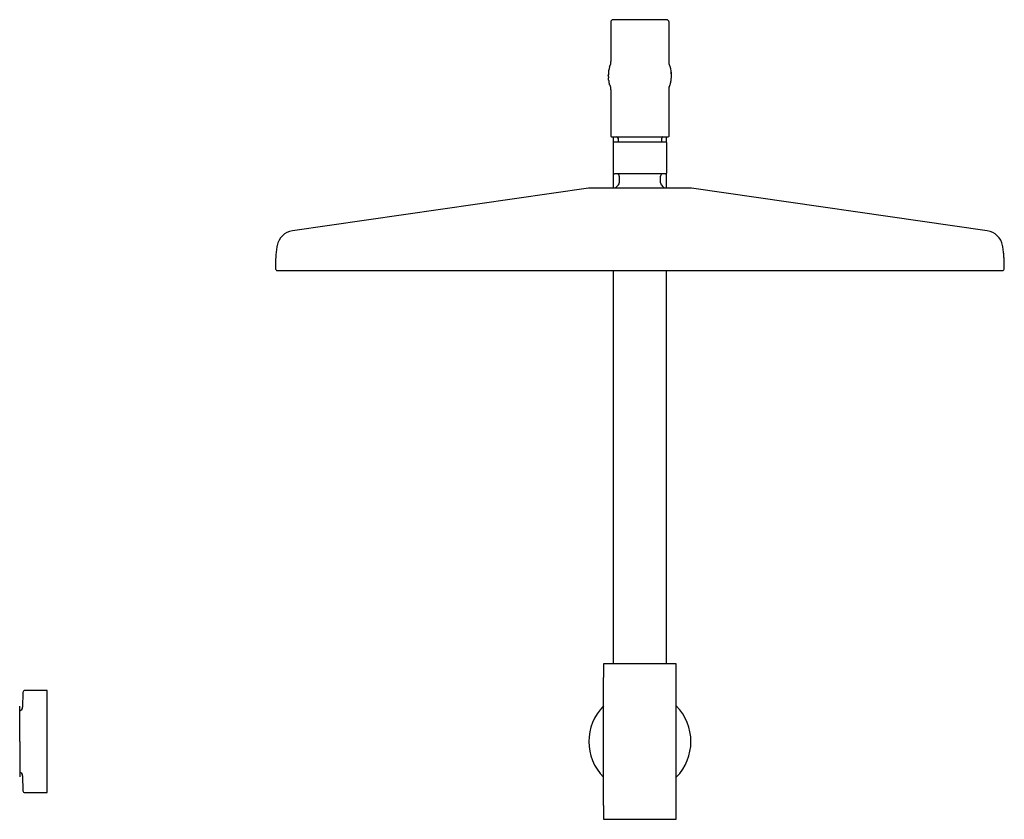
# Model space of a CAD drawing. Header units: millimetres. Extents: x 8 to 1785, y 12 to 2725.
# Tile 16 of 19: x 651 to 1056, y 2396 to 2725. Entities that reach past the tile are written whole.
import ezdxf

# ---------------------------------------------------------------- set-up
doc = ezdxf.new("R2010")
doc.units = ezdxf.units.MM

msp = doc.modelspace()

# ---------------------------------------------------------------- linework, layer by layer
at = {"color": 7, "linetype": 'Continuous', "lineweight": 30}
for p, q in [((894, 2723.65), (894, 2708)), ((918, 2708), (918, 2723.65)), ((894, 2708.05), (894, 2708.05)), ((918, 2707.95), (918, 2708)), ((918, 2707.92), (918, 2707.95)), ((918, 2707.92), (918, 2707.95)), ((893.56, 2705.41), (893.63, 2705.66)), ((918.44, 2705.41), (918.37, 2705.66)), ((893, 2701.59), (893, 2701.65)), ((893.58, 2697.82), (893.56, 2697.89)), ((893.9, 2696.92), (893.89, 2696.94)), ((894, 2695.3), (894, 2676.75)), ((918, 2695.34), (918, 2695.38)), ((918, 2695.3), (918, 2695.35)), ((918, 2676.75), (918, 2695.3)), ((918.1, 2696.92), (918.11, 2696.94)), ((918.42, 2697.84), (918.43, 2697.84)), ((895, 2676.45), (895, 2674.1)), ((897, 2675.95), (897, 2674.25)), ((915, 2674.25), (915, 2675.95)), ((917, 2674.1), (917, 2676.45)), ((894.95, 2673.45), (894.95, 2662.25)), ((917.05, 2662.25), (917.05, 2673.45)), ((895, 2661.43), (895, 2655.36)), ((897.5, 2660.25), (897.5, 2657.48)), ((914.5, 2657.48), (914.5, 2660.25)), ((917, 2655.36), (917, 2661.43)), ((884.8, 2655.31), (763.02, 2637.77)), ((1048.98, 2637.77), (927.2, 2655.31)), ((895, 2621.46), (895, 2459.65)), ((917, 2459.65), (917, 2621.46)), ((891, 2459.4), (891, 2453.98)), ((921, 2453.98), (921, 2459.4)), ((891, 2401.34), (891, 2453.98)), ((921, 2401.34), (921, 2453.98)), ((652.06, 2447.88), (651.95, 2441.79)), ((662.07, 2448.66), (652.86, 2448.66)), ((662.07, 2406.66), (662.07, 2448.66)), ((651.95, 2413.54), (652.06, 2407.45)), ((652.86, 2406.66), (662.07, 2406.66)), ((891, 2401.34), (891, 2395.92)), ((921, 2395.92), (921, 2401.34))]:
    msp.add_line(p, q, dxfattribs=at)
for centre, radius, start, end in [((895, 2723.65), 1, 90, 180), ((917, 2723.65), 1, 0, 90), ((906, 2701.65), 13, 163.1714, 180), ((906, 2701.65), 13, 0, 16.8286), ((894.3, 2676.75), 0.3, 180, 270), ((896.5, 2675.95), 0.5, 0, 90), ((915.5, 2675.95), 0.5, 90, 180), ((917.7, 2676.75), 0.3, 270, 0), ((895.3, 2673.45), 0.8, 90, 95.8325), ((916.7, 2673.45), 0.8, 84.2091, 90), ((895.5, 2662.25), 1, 249.0817, 270), ((896.5, 2660.25), 1, 0, 90), ((915.5, 2660.25), 1, 90, 180), ((916.5, 2662.25), 1, 270, 290.9375), ((885.51, 2650.36), 5, 90, 98.1951), ((906, 2647.75), 12.6, 134.3091, 142.8294), ((896.5, 2657.48), 1, 314.3091, 0), ((915.5, 2657.48), 1, 180, 225.6909), ((906, 2647.75), 12.6, 37.1675, 45.6909), ((926.49, 2650.36), 5, 81.8049, 90), ((764.08, 2630.35), 7.5, 98.1951, 169.7661), ((1047.92, 2630.35), 7.5, 10.2339, 81.8049), ((756.8, 2622.26), 0.8, 179.8172, 270), ((1055.2, 2622.26), 0.8, 270, 0.1828), ((891.25, 2459.4), 0.25, 90, 180), ((920.75, 2459.4), 0.25, 360, 90), ((652.86, 2447.86), 0.8, 90, 179), ((650.45, 2441.81), 1.5, 280.872, 359), ((906, 2427.66), 21, 135.5847, 224.4153), ((906, 2427.66), 21, 315.5847, 44.4153), ((650.45, 2413.51), 1.5, 1, 79.1169), ((652.86, 2407.46), 0.8, 181, 270), ((891.25, 2395.92), 0.25, 180, 270), ((920.75, 2395.92), 0.25, 270, 0)]:
    msp.add_arc(centre, radius, start, end, dxfattribs=at)
for points, knots in [([(917, 2724.65), (917, 2724.65), (916.99, 2724.65), (916.94, 2724.65), (916.87, 2724.65), (916.76, 2724.65), (916.62, 2724.65), (916.44, 2724.65), (916.24, 2724.65), (916.01, 2724.65), (915.77, 2724.65), (915.5, 2724.65), (915.18, 2724.65), (914.78, 2724.65), (914.3, 2724.65), (913.83, 2724.65), (913.37, 2724.65), (912.94, 2724.65), (912.49, 2724.65), (912.06, 2724.65), (911.64, 2724.65), (911.26, 2724.65), (910.86, 2724.65), (910.46, 2724.65), (910, 2724.65), (909.48, 2724.65), (908.89, 2724.65), (908.31, 2724.65), (907.72, 2724.65), (907.15, 2724.65), (906.58, 2724.65), (906, 2724.65), (905.42, 2724.65), (904.85, 2724.65), (904.28, 2724.65), (903.69, 2724.65), (903.11, 2724.65), (902.52, 2724.65), (901.97, 2724.65), (901.44, 2724.65), (900.94, 2724.65), (900.45, 2724.65), (899.92, 2724.65), (899.36, 2724.65), (898.77, 2724.65), (898.26, 2724.65), (897.83, 2724.65), (897.46, 2724.65), (897.11, 2724.65), (896.81, 2724.65), (896.55, 2724.65), (896.33, 2724.65), (896.13, 2724.65), (895.94, 2724.65), (895.75, 2724.65), (895.56, 2724.65), (895.38, 2724.65), (895.24, 2724.65), (895.13, 2724.65), (895.06, 2724.65), (895.01, 2724.65), (895, 2724.65), (895, 2724.65)], [0, 0, 0, 0, 0.016653, 0.033274, 0.049909, 0.067079, 0.084707, 0.102325, 0.11999, 0.136085, 0.152143, 0.168204, 0.184311, 0.206216, 0.228077, 0.249996, 0.266435, 0.282833, 0.299236, 0.315687, 0.328568, 0.341419, 0.354263, 0.36712, 0.38001, 0.397662, 0.415278, 0.432913, 0.450086, 0.466715, 0.483338, 0.5, 0.51665, 0.53327, 0.549907, 0.567079, 0.584707, 0.602325, 0.61999, 0.636085, 0.652143, 0.668204, 0.684311, 0.706216, 0.728077, 0.749996, 0.766435, 0.782833, 0.799236, 0.815687, 0.828568, 0.841419, 0.854263, 0.86712, 0.88001, 0.897662, 0.915278, 0.932913, 0.950088, 0.966719, 0.983341, 1, 1, 1, 1]), ([(894, 2708.04), (894, 2708.04), (894, 2708.04), (894, 2708.03), (894, 2708.01), (894, 2707.99), (894, 2707.97), (894, 2707.94), (894, 2707.91), (894, 2707.87), (893.99, 2707.82), (893.99, 2707.76), (893.99, 2707.69), (893.99, 2707.62), (893.98, 2707.55), (893.98, 2707.48), (893.97, 2707.41), (893.97, 2707.34), (893.97, 2707.26), (893.96, 2707.18), (893.95, 2707.1), (893.94, 2706.98), (893.93, 2706.82), (893.91, 2706.63), (893.89, 2706.48), (893.88, 2706.35), (893.87, 2706.26), (893.86, 2706.19), (893.85, 2706.16), (893.85, 2706.17), (893.85, 2706.17)], [0, 0, 0, 0, 0.004274, 0.034548, 0.063306, 0.08802, 0.106838, 0.126612, 0.149706, 0.176036, 0.20551, 0.238027, 0.273417, 0.308328, 0.341028, 0.371609, 0.400151, 0.426724, 0.4556, 0.483205, 0.511935, 0.541835, 0.604524, 0.665489, 0.726653, 0.788524, 0.850247, 0.911819, 0.974015, 1, 1, 1, 1]), ([(918.14, 2706.19), (918.14, 2706.19), (918.14, 2706.18), (918.14, 2706.17), (918.15, 2706.16), (918.15, 2706.16), (918.15, 2706.15), (918.15, 2706.16), (918.14, 2706.18), (918.14, 2706.21), (918.13, 2706.25), (918.13, 2706.29), (918.12, 2706.35), (918.11, 2706.41), (918.11, 2706.47), (918.1, 2706.53), (918.09, 2706.6), (918.08, 2706.67), (918.08, 2706.74), (918.07, 2706.81), (918.06, 2706.89), (918.06, 2706.98), (918.05, 2707.07), (918.04, 2707.14), (918.04, 2707.2), (918.04, 2707.26), (918.03, 2707.33), (918.03, 2707.4), (918.02, 2707.48), (918.02, 2707.58), (918.01, 2707.71), (918.01, 2707.82), (918, 2707.91), (918, 2707.97), (918, 2708.01), (918, 2708.04), (918, 2708.04), (918, 2708.04)], [0, 0, 0, 0, 0.011004, 0.029137, 0.049909, 0.069063, 0.087675, 0.110183, 0.137092, 0.168412, 0.196123, 0.226572, 0.259657, 0.2918, 0.321277, 0.348104, 0.376814, 0.401729, 0.423783, 0.445963, 0.468504, 0.497935, 0.524486, 0.547843, 0.565546, 0.58596, 0.609144, 0.635164, 0.664004, 0.693214, 0.759199, 0.821051, 0.864941, 0.905838, 0.943654, 0.998568, 1, 1, 1, 1]), ([(893.15, 2703.62), (893.15, 2703.6), (893.14, 2703.56), (893.13, 2703.5), (893.13, 2703.44), (893.12, 2703.37), (893.12, 2703.31), (893.11, 2703.25), (893.11, 2703.18), (893.1, 2703.11), (893.1, 2703.03), (893.09, 2702.94), (893.09, 2702.86), (893.08, 2702.78), (893.08, 2702.71), (893.07, 2702.64), (893.07, 2702.57), (893.06, 2702.5), (893.06, 2702.43), (893.05, 2702.37), (893.05, 2702.3), (893.04, 2702.23), (893.03, 2702.15), (893.03, 2702.09), (893.02, 2702.03), (893.02, 2701.98), (893.01, 2701.93), (893.01, 2701.88), (893, 2701.84), (893, 2701.8), (893, 2701.78), (893, 2701.77)], [0, 0, 0, 0, 0.061731, 0.118509, 0.170578, 0.218156, 0.261443, 0.300618, 0.335845, 0.367277, 0.403524, 0.433612, 0.457911, 0.472636, 0.484709, 0.494668, 0.503409, 0.512058, 0.521771, 0.533521, 0.54789, 0.571697, 0.601286, 0.637025, 0.6728, 0.713534, 0.759445, 0.810768, 0.867767, 0.930734, 1, 1, 1, 1]), ([(893.88, 2706.33), (893.87, 2706.33), (893.86, 2706.29), (893.82, 2706.19), (893.77, 2706.04), (893.7, 2705.87), (893.66, 2705.73), (893.63, 2705.66)], [0, 0, 0, 0, 0.044599, 0.274099, 0.509807, 0.751791, 1, 1, 1, 1]), ([(918.37, 2705.66), (918.36, 2705.68), (918.35, 2705.71), (918.33, 2705.76), (918.32, 2705.8), (918.3, 2705.85), (918.29, 2705.89), (918.27, 2705.93), (918.26, 2705.96), (918.25, 2705.99), (918.24, 2706.02), (918.23, 2706.05), (918.22, 2706.07), (918.21, 2706.1), (918.21, 2706.11), (918.2, 2706.13), (918.2, 2706.15), (918.19, 2706.16), (918.18, 2706.18), (918.17, 2706.2), (918.17, 2706.22), (918.16, 2706.24), (918.15, 2706.27), (918.14, 2706.29), (918.13, 2706.3), (918.13, 2706.32), (918.12, 2706.33), (918.12, 2706.33)], [0, 0, 0, 0, 0.094126, 0.176721, 0.248251, 0.309122, 0.359695, 0.390431, 0.415943, 0.436387, 0.449046, 0.458912, 0.466374, 0.473438, 0.47642, 0.480126, 0.48918, 0.501792, 0.521677, 0.546935, 0.577558, 0.626877, 0.685512, 0.75319, 0.829585, 0.915949, 1, 1, 1, 1]), ([(919, 2701.77), (919, 2701.78), (919, 2701.8), (919, 2701.84), (918.99, 2701.88), (918.99, 2701.93), (918.98, 2701.98), (918.98, 2702.03), (918.97, 2702.09), (918.97, 2702.15), (918.96, 2702.23), (918.95, 2702.3), (918.95, 2702.37), (918.94, 2702.43), (918.94, 2702.5), (918.93, 2702.57), (918.93, 2702.64), (918.92, 2702.71), (918.92, 2702.78), (918.91, 2702.86), (918.91, 2702.94), (918.9, 2703.03), (918.9, 2703.11), (918.89, 2703.18), (918.89, 2703.25), (918.88, 2703.31), (918.88, 2703.37), (918.87, 2703.44), (918.87, 2703.5), (918.86, 2703.56), (918.85, 2703.6), (918.85, 2703.62)], [0, 0, 0, 0, 0.069296, 0.132288, 0.189306, 0.240644, 0.286565, 0.327305, 0.363082, 0.398818, 0.428399, 0.452194, 0.466552, 0.47829, 0.487995, 0.496641, 0.505386, 0.515354, 0.527438, 0.542174, 0.566484, 0.596579, 0.632829, 0.664259, 0.699482, 0.738649, 0.781925, 0.829489, 0.881539, 0.938295, 1, 1, 1, 1]), ([(893, 2701.59), (893, 2701.58), (893, 2701.56), (893, 2701.53), (893, 2701.49), (893.01, 2701.46), (893.01, 2701.42), (893.01, 2701.39), (893.01, 2701.36), (893.01, 2701.32), (893.01, 2701.29), (893.01, 2701.27), (893.02, 2701.24), (893.02, 2701.22), (893.02, 2701.2), (893.02, 2701.19), (893.02, 2701.17), (893.02, 2701.14), (893.02, 2701.11), (893.02, 2701.08), (893.02, 2701.04), (893.02, 2701), (893.02, 2700.95), (893.03, 2700.9), (893.03, 2700.84), (893.03, 2700.79), (893.03, 2700.73), (893.04, 2700.7), (893.04, 2700.68)], [0, 0, 0, 0, 0.093864, 0.176828, 0.249303, 0.31166, 0.364231, 0.400796, 0.430979, 0.455011, 0.469212, 0.480411, 0.489115, 0.492845, 0.496395, 0.499988, 0.503839, 0.512952, 0.524677, 0.539452, 0.564276, 0.595242, 0.632565, 0.685989, 0.749115, 0.822255, 0.905754, 1, 1, 1, 1]), ([(893.15, 2699.72), (893.13, 2699.86), (893.08, 2700.17), (893.05, 2700.49), (893.04, 2700.68)], [0, 0, 0, 0, 0.423907, 1, 1, 1, 1]), ([(893.14, 2699.72), (893.14, 2699.71), (893.15, 2699.7), (893.15, 2699.67), (893.16, 2699.64), (893.16, 2699.6), (893.17, 2699.56), (893.18, 2699.51), (893.19, 2699.46), (893.19, 2699.42), (893.2, 2699.39), (893.2, 2699.36), (893.21, 2699.32), (893.22, 2699.26), (893.24, 2699.19), (893.25, 2699.12), (893.26, 2699.04), (893.28, 2698.96), (893.3, 2698.87), (893.31, 2698.82), (893.32, 2698.79)], [0, 0, 0, 0, 0.103086, 0.192157, 0.267706, 0.330293, 0.380649, 0.419939, 0.450366, 0.463611, 0.476502, 0.489892, 0.504545, 0.539749, 0.585168, 0.642229, 0.711736, 0.79424, 0.890189, 1, 1, 1, 1]), ([(918.68, 2698.79), (918.69, 2698.81), (918.7, 2698.85), (918.71, 2698.92), (918.72, 2698.99), (918.74, 2699.05), (918.75, 2699.12), (918.76, 2699.18), (918.77, 2699.23), (918.78, 2699.27), (918.79, 2699.31), (918.79, 2699.34), (918.8, 2699.38), (918.81, 2699.43), (918.82, 2699.48), (918.83, 2699.53), (918.83, 2699.58), (918.84, 2699.63), (918.85, 2699.68), (918.85, 2699.71), (918.86, 2699.72)], [0, 0, 0, 0, 0.10746, 0.201073, 0.281288, 0.348595, 0.403606, 0.447236, 0.481128, 0.495432, 0.50875, 0.521875, 0.535635, 0.567684, 0.608958, 0.661413, 0.726113, 0.803756, 0.894888, 1, 1, 1, 1]), ([(918.85, 2699.72), (918.87, 2699.86), (918.92, 2700.17), (918.95, 2700.49), (918.96, 2700.68)], [0, 0, 0, 0, 0.423908, 1, 1, 1, 1]), ([(918.96, 2700.68), (918.97, 2700.7), (918.97, 2700.76), (918.97, 2700.84), (918.97, 2700.92), (918.97, 2700.99), (918.97, 2701.07), (918.97, 2701.14), (918.97, 2701.22), (918.97, 2701.29), (918.97, 2701.37), (918.97, 2701.44), (918.97, 2701.5), (918.96, 2701.55), (918.96, 2701.59), (918.96, 2701.62), (918.96, 2701.64), (918.96, 2701.65)], [0, 0, 0, 0, 0.140721, 0.268862, 0.385041, 0.489801, 0.583625, 0.666939, 0.740118, 0.813134, 0.873306, 0.92112, 0.949228, 0.971099, 0.987449, 0.994041, 1, 1, 1, 1]), ([(918.96, 2701.65), (918.97, 2701.65), (918.98, 2701.65), (918.99, 2701.65), (919, 2701.65), (919, 2701.65), (919, 2701.65)], [0, 0, 0, 0, 0.213596, 0.46617, 0.728088, 1, 1, 1, 1]), ([(893.56, 2697.89), (893.48, 2698.13), (893.4, 2698.43), (893.33, 2698.74), (893.32, 2698.79)], [0, 0, 0, 0, 0.815249, 1, 1, 1, 1]), ([(893.58, 2697.82), (893.58, 2697.8), (893.6, 2697.75), (893.62, 2697.68), (893.65, 2697.61), (893.67, 2697.54), (893.69, 2697.48), (893.71, 2697.43), (893.72, 2697.38), (893.74, 2697.34), (893.75, 2697.31), (893.76, 2697.28), (893.77, 2697.25), (893.78, 2697.22), (893.79, 2697.2), (893.79, 2697.18), (893.8, 2697.16), (893.81, 2697.14), (893.82, 2697.12), (893.83, 2697.09), (893.84, 2697.07), (893.84, 2697.05), (893.85, 2697.02), (893.86, 2697), (893.87, 2696.98), (893.88, 2696.97), (893.88, 2696.95), (893.89, 2696.94), (893.89, 2696.93), (893.89, 2696.92), (893.9, 2696.92), (893.9, 2696.92)], [0, 0, 0, 0, 0.072743, 0.136423, 0.1914, 0.237994, 0.276495, 0.299753, 0.318939, 0.334219, 0.34366, 0.351099, 0.357013, 0.360813, 0.365112, 0.370933, 0.380312, 0.392662, 0.411361, 0.434445, 0.461897, 0.505418, 0.556509, 0.614948, 0.680476, 0.741427, 0.807096, 0.874044, 0.938056, 0.999229, 1, 1, 1, 1]), ([(893.88, 2697.04), (893.88, 2697.05), (893.88, 2697.06), (893.88, 2697.07), (893.88, 2697.06), (893.88, 2697.02), (893.89, 2696.96), (893.9, 2696.86), (893.91, 2696.77), (893.92, 2696.67), (893.93, 2696.59), (893.94, 2696.51), (893.94, 2696.43), (893.95, 2696.35), (893.95, 2696.28), (893.96, 2696.2), (893.96, 2696.13), (893.97, 2696.05), (893.97, 2695.98), (893.97, 2695.92), (893.98, 2695.85), (893.98, 2695.79), (893.98, 2695.72), (893.99, 2695.65), (893.99, 2695.58), (893.99, 2695.52), (893.99, 2695.46), (894, 2695.41), (894, 2695.37), (894, 2695.33), (894, 2695.3), (894, 2695.28), (894, 2695.26), (894, 2695.24), (894, 2695.24), (894, 2695.24)], [0, 0, 0, 0, 0.0128545, 0.0613465, 0.1088981, 0.1597545, 0.2166848, 0.2755024, 0.3357804, 0.3726923, 0.4099905, 0.4448275, 0.4761979, 0.5040402, 0.5280371, 0.5522539, 0.578287, 0.6054142, 0.6278476, 0.6496721, 0.670965, 0.6945089, 0.7217196, 0.7526831, 0.7797124, 0.8088518, 0.8361999, 0.86057, 0.8819056, 0.9001555, 0.9218079, 0.9470163, 0.9749063, 0.9999495, 1, 1, 1, 1]), ([(918, 2695.24), (918, 2695.24), (918, 2695.25), (918, 2695.26), (918, 2695.28), (918, 2695.3), (918, 2695.33), (918, 2695.36), (918, 2695.4), (918, 2695.45), (918.01, 2695.5), (918.01, 2695.55), (918.01, 2695.61), (918.01, 2695.66), (918.02, 2695.72), (918.02, 2695.79), (918.02, 2695.88), (918.03, 2695.99), (918.03, 2696.09), (918.04, 2696.19), (918.05, 2696.28), (918.05, 2696.37), (918.06, 2696.45), (918.07, 2696.52), (918.07, 2696.59), (918.08, 2696.66), (918.08, 2696.73), (918.09, 2696.79), (918.1, 2696.85), (918.1, 2696.9), (918.11, 2696.95), (918.11, 2696.99), (918.12, 2697.02), (918.12, 2697.04), (918.12, 2697.05), (918.12, 2697.06), (918.12, 2697.06), (918.12, 2697.06), (918.12, 2697.06)], [0, 0, 0, 0, 0.029051, 0.047616, 0.064257, 0.080975, 0.100677, 0.123345, 0.148928, 0.177009, 0.203706, 0.233896, 0.260429, 0.28344, 0.306709, 0.332591, 0.369333, 0.409026, 0.447148, 0.483298, 0.517343, 0.548649, 0.577198, 0.60409, 0.634542, 0.668812, 0.706833, 0.73929, 0.773926, 0.807485, 0.838089, 0.870752, 0.8994, 0.924108, 0.94545, 0.967719, 0.991878, 1, 1, 1, 1]), ([(918, 2695.35), (918, 2695.35), (918, 2695.36), (918, 2695.38), (918, 2695.38)], [0, 0, 0, 0, 0.502159, 1, 1, 1, 1]), ([(918.1, 2696.91), (918.1, 2696.92), (918.11, 2696.94), (918.13, 2696.98), (918.15, 2697.03), (918.16, 2697.07), (918.18, 2697.1), (918.19, 2697.15), (918.21, 2697.21), (918.24, 2697.28), (918.28, 2697.38), (918.32, 2697.51), (918.37, 2697.67), (918.41, 2697.78), (918.42, 2697.84)], [0, 0, 0, 0, 0.0384321, 0.2196034, 0.4133433, 0.4945462, 0.5751437, 0.6481189, 0.7133852, 0.7714367, 0.8351238, 0.8915562, 0.9448393, 1, 1, 1, 1]), ([(918.42, 2697.84), (918.43, 2697.85), (918.44, 2697.89), (918.45, 2697.92), (918.46, 2697.94)], [0, 0, 0, 0, 0.491207, 1, 1, 1, 1]), ([(918.46, 2697.94), (918.53, 2698.17), (918.61, 2698.45), (918.67, 2698.73), (918.68, 2698.79)], [0, 0, 0, 0, 0.8032236, 1, 1, 1, 1]), ([(894.3, 2676.45), (894.3, 2676.45), (894.31, 2676.45), (894.36, 2676.45), (894.44, 2676.45), (894.55, 2676.45), (894.71, 2676.45), (894.89, 2676.45), (895.11, 2676.45), (895.35, 2676.45), (895.61, 2676.45), (895.89, 2676.45), (896.21, 2676.45), (896.55, 2676.45), (896.91, 2676.45), (897.31, 2676.45), (897.72, 2676.45), (898.16, 2676.45), (898.62, 2676.45), (899.1, 2676.45), (899.59, 2676.45), (900.1, 2676.45), (900.62, 2676.45), (901.15, 2676.45), (901.71, 2676.45), (902.3, 2676.45), (902.92, 2676.45), (903.55, 2676.45), (904.17, 2676.45), (904.78, 2676.45), (905.39, 2676.45), (906, 2676.45), (906.61, 2676.45), (907.22, 2676.45), (907.83, 2676.45), (908.45, 2676.45), (909.08, 2676.45), (909.7, 2676.45), (910.29, 2676.45), (910.85, 2676.45), (911.38, 2676.45), (911.9, 2676.45), (912.41, 2676.45), (912.9, 2676.45), (913.38, 2676.45), (913.84, 2676.45), (914.28, 2676.45), (914.69, 2676.45), (915.09, 2676.45), (915.45, 2676.45), (915.79, 2676.45), (916.11, 2676.45), (916.39, 2676.45), (916.65, 2676.45), (916.89, 2676.45), (917.11, 2676.45), (917.29, 2676.45), (917.45, 2676.45), (917.56, 2676.45), (917.64, 2676.45), (917.69, 2676.45), (917.7, 2676.45), (917.7, 2676.45)], [0, 0, 0, 0, 0.016659, 0.033281, 0.049912, 0.067086, 0.084721, 0.102337, 0.119989, 0.136095, 0.152156, 0.168214, 0.18431, 0.20076, 0.217162, 0.233561, 0.25, 0.26645, 0.282853, 0.299251, 0.31569, 0.331797, 0.347858, 0.363916, 0.380011, 0.397675, 0.415294, 0.432921, 0.450093, 0.46673, 0.48335, 0.5, 0.516662, 0.533284, 0.549914, 0.567086, 0.584721, 0.602337, 0.619989, 0.636095, 0.652156, 0.668214, 0.68431, 0.70076, 0.717162, 0.733561, 0.75, 0.76645, 0.782853, 0.799251, 0.81569, 0.831797, 0.847858, 0.863916, 0.880011, 0.897675, 0.915294, 0.932921, 0.950092, 0.966726, 0.983347, 1, 1, 1, 1]), ([(895.23, 2674.25), (895.19, 2674.24), (895.12, 2674.23), (895.02, 2674.15), (894.96, 2674.06), (894.95, 2673.98), (894.95, 2673.95)], [0, 0, 0, 0, 0.240422, 0.499026, 0.75817, 1, 1, 1, 1]), ([(894.95, 2673.95), (894.95, 2673.95), (894.95, 2673.95), (894.95, 2673.95), (894.95, 2673.94), (894.95, 2673.94), (894.95, 2673.94), (894.95, 2673.93), (894.95, 2673.91), (894.95, 2673.89), (894.95, 2673.87), (894.95, 2673.85), (894.95, 2673.83), (894.95, 2673.81), (894.95, 2673.79), (894.95, 2673.76), (894.95, 2673.71), (894.95, 2673.64), (894.95, 2673.58), (894.95, 2673.54), (894.95, 2673.5), (894.95, 2673.46), (894.95, 2673.45)], [0, 0, 0, 0, 0.037913, 0.122153, 0.197831, 0.264946, 0.365243, 0.455692, 0.536319, 0.607163, 0.663935, 0.70186, 0.737478, 0.770821, 0.801923, 0.830828, 0.888802, 0.935248, 0.954734, 0.971477, 0.986212, 1, 1, 1, 1]), ([(906, 2674.25), (905.89, 2674.25), (905.68, 2674.25), (905.36, 2674.25), (905.04, 2674.25), (904.72, 2674.25), (904.42, 2674.25), (904.15, 2674.25), (903.92, 2674.25), (903.69, 2674.25), (903.46, 2674.25), (903.23, 2674.25), (902.97, 2674.25), (902.68, 2674.25), (902.36, 2674.25), (902.04, 2674.25), (901.73, 2674.25), (901.41, 2674.25), (901.09, 2674.25), (900.78, 2674.25), (900.47, 2674.25), (900.17, 2674.25), (899.87, 2674.25), (899.56, 2674.25), (899.23, 2674.25), (898.9, 2674.25), (898.57, 2674.25), (898.25, 2674.25), (897.93, 2674.25), (897.63, 2674.25), (897.34, 2674.25), (897.06, 2674.25), (896.8, 2674.25), (896.53, 2674.25), (896.27, 2674.25), (896.02, 2674.25), (895.8, 2674.25), (895.62, 2674.25), (895.48, 2674.25), (895.38, 2674.25), (895.31, 2674.25), (895.3, 2674.25), (895.3, 2674.25)], [0, 0, 0, 0, 0.018992, 0.037967, 0.056942, 0.075934, 0.096278, 0.110341, 0.124396, 0.138451, 0.152512, 0.166586, 0.180679, 0.200873, 0.221037, 0.241193, 0.26136, 0.281559, 0.303316, 0.32459, 0.34584, 0.36709, 0.388364, 0.409686, 0.43577, 0.461861, 0.48858, 0.515884, 0.543221, 0.571672, 0.600129, 0.629121, 0.658596, 0.688105, 0.72605, 0.764025, 0.802836, 0.841678, 0.881089, 0.920532, 0.96025, 1, 1, 1, 1]), ([(916.7, 2674.25), (916.7, 2674.25), (916.69, 2674.25), (916.62, 2674.25), (916.52, 2674.25), (916.39, 2674.25), (916.23, 2674.25), (916.07, 2674.25), (915.88, 2674.25), (915.67, 2674.25), (915.45, 2674.25), (915.2, 2674.25), (914.94, 2674.25), (914.66, 2674.25), (914.37, 2674.25), (914.08, 2674.25), (913.81, 2674.25), (913.54, 2674.25), (913.27, 2674.25), (912.99, 2674.25), (912.71, 2674.25), (912.42, 2674.25), (912.11, 2674.25), (911.8, 2674.25), (911.48, 2674.25), (911.15, 2674.25), (910.82, 2674.25), (910.52, 2674.25), (910.25, 2674.25), (910, 2674.25), (909.76, 2674.25), (909.5, 2674.25), (909.25, 2674.25), (908.93, 2674.25), (908.55, 2674.25), (908.1, 2674.25), (907.66, 2674.25), (907.23, 2674.25), (906.81, 2674.25), (906.41, 2674.25), (906.14, 2674.25), (906, 2674.25)], [0, 0, 0, 0, 0.039718, 0.079468, 0.118879, 0.158321, 0.189374, 0.220428, 0.251162, 0.281513, 0.311901, 0.341382, 0.370866, 0.399857, 0.428304, 0.456785, 0.479542, 0.502298, 0.525083, 0.54682, 0.568558, 0.590322, 0.612916, 0.635466, 0.658001, 0.680549, 0.703139, 0.724208, 0.740061, 0.7559, 0.771737, 0.787581, 0.803441, 0.819329, 0.846733, 0.874111, 0.901514, 0.927356, 0.951562, 0.975765, 1, 1, 1, 1]), ([(917.05, 2673.95), (917.05, 2673.98), (917.04, 2674.06), (916.98, 2674.15), (916.88, 2674.23), (916.81, 2674.24), (916.77, 2674.25)], [0, 0, 0, 0, 0.24183, 0.500974, 0.759578, 1, 1, 1, 1]), ([(917.05, 2673.45), (917.05, 2673.47), (917.05, 2673.51), (917.05, 2673.56), (917.05, 2673.6), (917.05, 2673.63), (917.05, 2673.67), (917.05, 2673.71), (917.05, 2673.75), (917.05, 2673.78), (917.05, 2673.81), (917.05, 2673.84), (917.05, 2673.86), (917.05, 2673.88), (917.05, 2673.9), (917.05, 2673.91), (917.05, 2673.93), (917.05, 2673.93), (917.05, 2673.94), (917.05, 2673.94), (917.05, 2673.95), (917.05, 2673.95), (917.05, 2673.95), (917.05, 2673.95)], [0, 0, 0, 0, 0.017558, 0.03701, 0.052016, 0.069078, 0.088447, 0.117558, 0.150391, 0.187157, 0.228005, 0.273044, 0.31836, 0.368459, 0.423385, 0.483168, 0.547834, 0.617402, 0.695458, 0.768314, 0.851518, 0.945072, 1, 1, 1, 1]), ([(894.95, 2662.25), (894.95, 2662.23), (894.95, 2662.19), (894.95, 2662.14), (894.95, 2662.1), (894.95, 2662.06), (894.95, 2662.02), (894.95, 2661.96), (894.95, 2661.92), (894.95, 2661.88), (894.95, 2661.86), (894.95, 2661.83), (894.95, 2661.8), (894.95, 2661.77), (894.95, 2661.74), (894.95, 2661.72), (894.95, 2661.69), (894.95, 2661.67), (894.95, 2661.65), (894.95, 2661.63), (894.95, 2661.62), (894.95, 2661.61), (894.95, 2661.6), (894.95, 2661.6), (894.95, 2661.59), (894.95, 2661.6), (894.95, 2661.6)], [0, 0, 0, 0, 0.017239, 0.035471, 0.048772, 0.063292, 0.079236, 0.111563, 0.148555, 0.168952, 0.190671, 0.213747, 0.238207, 0.277381, 0.319686, 0.36518, 0.413909, 0.465911, 0.521217, 0.590269, 0.661116, 0.736363, 0.816028, 0.900127, 0.988672, 1, 1, 1, 1]), ([(894.95, 2661.6), (894.95, 2661.57), (894.96, 2661.5), (895, 2661.42), (895.07, 2661.35), (895.12, 2661.33), (895.15, 2661.31)], [0, 0, 0, 0, 0.2446121, 0.5007679, 0.756512, 1, 1, 1, 1]), ([(906, 2661.25), (905.82, 2661.25), (905.45, 2661.25), (904.9, 2661.25), (904.35, 2661.25), (903.8, 2661.25), (903.24, 2661.25), (902.68, 2661.25), (902.15, 2661.25), (901.65, 2661.25), (901.17, 2661.25), (900.7, 2661.25), (900.2, 2661.25), (899.66, 2661.25), (899.1, 2661.25), (898.61, 2661.25), (898.2, 2661.25), (897.85, 2661.25), (897.52, 2661.25), (897.21, 2661.25), (896.93, 2661.25), (896.67, 2661.25), (896.44, 2661.25), (896.23, 2661.25), (896.03, 2661.25), (895.86, 2661.25), (895.73, 2661.25), (895.62, 2661.25), (895.55, 2661.25), (895.51, 2661.25), (895.5, 2661.25), (895.5, 2661.25)], [0, 0, 0, 0, 0.033305, 0.066547, 0.099817, 0.134159, 0.169413, 0.204651, 0.23998, 0.27217, 0.304286, 0.33641, 0.368623, 0.412434, 0.456155, 0.499994, 0.532871, 0.565669, 0.598475, 0.631376, 0.663566, 0.695682, 0.727806, 0.760019, 0.795323, 0.830555, 0.865825, 0.900171, 0.933429, 0.966675, 1, 1, 1, 1]), ([(916.5, 2661.25), (916.5, 2661.25), (916.49, 2661.25), (916.45, 2661.25), (916.38, 2661.25), (916.27, 2661.25), (916.14, 2661.25), (915.97, 2661.25), (915.77, 2661.25), (915.56, 2661.25), (915.33, 2661.25), (915.07, 2661.25), (914.76, 2661.25), (914.38, 2661.25), (913.92, 2661.25), (913.47, 2661.25), (913.03, 2661.25), (912.62, 2661.25), (912.19, 2661.25), (911.75, 2661.25), (911.3, 2661.25), (910.83, 2661.25), (910.36, 2661.25), (909.85, 2661.25), (909.32, 2661.25), (908.76, 2661.25), (908.2, 2661.25), (907.65, 2661.25), (907.1, 2661.25), (906.55, 2661.25), (906.18, 2661.25), (906, 2661.25)], [0, 0, 0, 0, 0.033299, 0.066539, 0.099813, 0.134159, 0.169413, 0.204651, 0.23998, 0.27217, 0.304286, 0.33641, 0.368624, 0.412434, 0.456155, 0.499994, 0.532871, 0.565669, 0.598475, 0.631376, 0.663566, 0.695682, 0.727806, 0.760019, 0.795323, 0.830555, 0.865825, 0.900175, 0.933437, 0.966682, 1, 1, 1, 1]), ([(916.85, 2661.31), (916.88, 2661.33), (916.93, 2661.35), (917, 2661.42), (917.04, 2661.5), (917.05, 2661.57), (917.05, 2661.6)], [0, 0, 0, 0, 0.243488, 0.499232, 0.755388, 1, 1, 1, 1]), ([(917.05, 2661.6), (917.05, 2661.6), (917.05, 2661.6), (917.05, 2661.6), (917.05, 2661.61), (917.05, 2661.62), (917.05, 2661.63), (917.05, 2661.65), (917.05, 2661.67), (917.05, 2661.69), (917.05, 2661.71), (917.05, 2661.74), (917.05, 2661.77), (917.05, 2661.8), (917.05, 2661.84), (917.05, 2661.88), (917.05, 2661.93), (917.05, 2661.97), (917.05, 2662), (917.05, 2662.04), (917.05, 2662.09), (917.05, 2662.14), (917.05, 2662.19), (917.05, 2662.23), (917.05, 2662.25)], [0, 0, 0, 0, 0.081675, 0.169982, 0.253026, 0.330821, 0.403386, 0.470742, 0.532917, 0.582151, 0.630176, 0.675181, 0.717208, 0.75631, 0.792554, 0.83235, 0.867893, 0.889358, 0.909153, 0.927412, 0.948472, 0.967068, 0.983924, 1, 1, 1, 1]), ([(906, 2655.36), (905.77, 2655.36), (905.3, 2655.36), (904.6, 2655.36), (903.9, 2655.36), (903.21, 2655.36), (902.51, 2655.36), (901.85, 2655.36), (901.23, 2655.36), (900.67, 2655.36), (900.11, 2655.36), (899.55, 2655.36), (899, 2655.36), (898.38, 2655.36), (897.69, 2655.36), (896.94, 2655.36), (896.21, 2655.36), (895.49, 2655.36), (894.72, 2655.36), (893.91, 2655.36), (893.07, 2655.36), (892.27, 2655.36), (891.55, 2655.36), (890.92, 2655.36), (890.36, 2655.36), (889.83, 2655.36), (889.32, 2655.36), (888.87, 2655.36), (888.48, 2655.36), (888.13, 2655.36), (887.8, 2655.36), (887.49, 2655.36), (887.21, 2655.36), (886.94, 2655.36), (886.68, 2655.36), (886.45, 2655.36), (886.24, 2655.36), (886.05, 2655.36), (885.9, 2655.36), (885.76, 2655.36), (885.65, 2655.36), (885.57, 2655.36), (885.52, 2655.36), (885.51, 2655.36), (885.51, 2655.36)], [0, 0, 0, 0, 0.021774, 0.043506, 0.065222, 0.086947, 0.108707, 0.131338, 0.149452, 0.167544, 0.185628, 0.20372, 0.221834, 0.239984, 0.265749, 0.291454, 0.317139, 0.342849, 0.368624, 0.401505, 0.434303, 0.467105, 0.499998, 0.526314, 0.552564, 0.578795, 0.605051, 0.631377, 0.652854, 0.674283, 0.69569, 0.717099, 0.738534, 0.76002, 0.783103, 0.806138, 0.829155, 0.852184, 0.875255, 0.897512, 0.923133, 0.948727, 0.974335, 1, 1, 1, 1]), ([(926.49, 2655.36), (926.49, 2655.36), (926.48, 2655.36), (926.45, 2655.36), (926.39, 2655.36), (926.3, 2655.36), (926.2, 2655.36), (926.07, 2655.36), (925.93, 2655.36), (925.79, 2655.36), (925.63, 2655.36), (925.45, 2655.36), (925.26, 2655.36), (925.03, 2655.36), (924.74, 2655.36), (924.39, 2655.36), (924.01, 2655.36), (923.6, 2655.36), (923.12, 2655.36), (922.56, 2655.36), (921.91, 2655.36), (921.23, 2655.36), (920.54, 2655.36), (919.88, 2655.36), (919.25, 2655.36), (918.59, 2655.36), (917.92, 2655.36), (917.26, 2655.36), (916.63, 2655.36), (916.04, 2655.36), (915.43, 2655.36), (914.81, 2655.36), (914.18, 2655.36), (913.53, 2655.36), (912.85, 2655.36), (912.15, 2655.36), (911.43, 2655.36), (910.72, 2655.36), (910, 2655.36), (909.25, 2655.36), (908.47, 2655.36), (907.65, 2655.36), (906.83, 2655.36), (906.28, 2655.36), (906, 2655.36)], [0, 0, 0, 0, 0.021771, 0.043502, 0.065218, 0.086944, 0.108706, 0.131338, 0.149452, 0.167544, 0.185628, 0.20372, 0.221834, 0.239984, 0.265749, 0.291454, 0.317139, 0.342849, 0.368624, 0.401505, 0.434303, 0.467105, 0.499998, 0.526314, 0.552564, 0.578795, 0.605051, 0.631377, 0.652854, 0.674283, 0.69569, 0.717099, 0.738534, 0.76002, 0.783103, 0.806138, 0.829155, 0.852184, 0.875254, 0.897514, 0.923137, 0.948731, 0.974338, 1, 1, 1, 1]), ([(756.7, 2631.68), (756.65, 2631.41), (756.54, 2630.78), (756.4, 2629.79), (756.27, 2628.72), (756.17, 2627.65), (756.11, 2626.71), (756.07, 2625.88), (756.04, 2625.16), (756.02, 2624.41), (756.01, 2623.64), (756, 2622.92), (756, 2622.46), (756, 2622.26)], [0, 0, 0, 0, 0.087691, 0.202886, 0.316817, 0.4293, 0.541822, 0.616603, 0.693001, 0.771642, 0.85315, 0.938144, 1, 1, 1, 1]), ([(1056, 2622.26), (1056, 2622.48), (1056, 2622.99), (1055.99, 2623.78), (1055.97, 2624.62), (1055.95, 2625.42), (1055.92, 2626.2), (1055.87, 2626.97), (1055.81, 2627.83), (1055.72, 2628.78), (1055.59, 2629.83), (1055.45, 2630.8), (1055.34, 2631.41), (1055.3, 2631.68)], [0, 0, 0, 0, 0.069743, 0.161909, 0.250061, 0.335003, 0.417546, 0.498506, 0.578703, 0.68924, 0.8012, 0.914365, 1, 1, 1, 1]), ([(756.8, 2621.46), (756.8, 2621.46), (756.81, 2621.46), (756.87, 2621.46), (756.97, 2621.46), (757.1, 2621.46), (757.28, 2621.46), (757.5, 2621.46), (757.75, 2621.46), (758.03, 2621.46), (758.34, 2621.46), (758.69, 2621.46), (759.07, 2621.46), (759.49, 2621.46), (759.95, 2621.46), (760.45, 2621.46), (760.98, 2621.46), (761.55, 2621.46), (762.16, 2621.46), (762.81, 2621.46), (763.54, 2621.46), (764.36, 2621.46), (765.28, 2621.46), (766.25, 2621.46), (767.18, 2621.46), (768.06, 2621.46), (768.87, 2621.46), (769.71, 2621.46), (770.57, 2621.46), (771.46, 2621.46), (772.38, 2621.46), (773.33, 2621.46), (774.4, 2621.46), (775.59, 2621.46), (776.91, 2621.46), (778.27, 2621.46), (779.67, 2621.46), (781.08, 2621.46), (782.48, 2621.46), (783.87, 2621.46), (785.3, 2621.46), (786.76, 2621.46), (788.25, 2621.46), (789.78, 2621.46), (791.39, 2621.46), (793.1, 2621.46), (794.89, 2621.46), (796.72, 2621.46), (798.59, 2621.46), (800.44, 2621.46), (802.26, 2621.46), (804.05, 2621.46), (805.86, 2621.46), (807.71, 2621.46), (809.58, 2621.46), (811.47, 2621.46), (813.46, 2621.46), (815.53, 2621.46), (817.69, 2621.46), (819.88, 2621.46), (822.1, 2621.46), (824.28, 2621.46), (826.4, 2621.46), (828.47, 2621.46), (830.55, 2621.46), (832.66, 2621.46), (834.79, 2621.46), (836.92, 2621.46), (839.14, 2621.46), (841.43, 2621.46), (843.82, 2621.46), (846.22, 2621.46), (848.64, 2621.46), (850.79, 2621.46), (852.68, 2621.46), (854.28, 2621.46), (855.9, 2621.46), (857.52, 2621.46), (859.14, 2621.46), (860.66, 2621.46), (862.06, 2621.46), (863.35, 2621.46), (864.63, 2621.46), (865.91, 2621.46), (867.18, 2621.46), (868.79, 2621.46), (870.73, 2621.46), (873.01, 2621.46), (875.31, 2621.46), (877.6, 2621.46), (879.87, 2621.46), (882.13, 2621.46), (884.39, 2621.46), (886.64, 2621.46), (888.9, 2621.46), (891.16, 2621.46), (893.4, 2621.46), (895.74, 2621.46), (898.21, 2621.46), (900.8, 2621.46), (903.4, 2621.46), (905.13, 2621.46), (906, 2621.46)], [0, 0, 0, 0, 0.0102689, 0.0205328, 0.0307943, 0.0410561, 0.0513208, 0.0617358, 0.0723482, 0.0820723, 0.0917952, 0.1015189, 0.1112458, 0.1211109, 0.1311284, 0.1411418, 0.1511534, 0.1611659, 0.1711817, 0.1812978, 0.1915704, 0.2036715, 0.2157705, 0.2278717, 0.2399794, 0.2489189, 0.2578536, 0.2667854, 0.275716, 0.2846472, 0.2935807, 0.3025184, 0.3115795, 0.3229893, 0.3343946, 0.345799, 0.3572063, 0.3686199, 0.3791082, 0.3895902, 0.4000687, 0.4105466, 0.4210268, 0.4315121, 0.4420436, 0.4536367, 0.4652249, 0.4768123, 0.4884026, 0.4999998, 0.5105442, 0.5210823, 0.5316168, 0.5421508, 0.5526871, 0.5632285, 0.5737319, 0.5852632, 0.5967899, 0.6083156, 0.6198442, 0.6313796, 0.6417572, 0.6521288, 0.662497, 0.6728647, 0.6832345, 0.6936093, 0.7038667, 0.715099, 0.726327, 0.7375541, 0.7487839, 0.7600199, 0.7673439, 0.7746647, 0.7819831, 0.7893002, 0.7966169, 0.8039342, 0.8096846, 0.8154363, 0.82119, 0.8268359, 0.8324465, 0.8380555, 0.8480686, 0.8580803, 0.8680929, 0.8781091, 0.8879968, 0.897725, 0.9074494, 0.9171722, 0.9268958, 0.9366223, 0.946235, 0.9556463, 0.9667337, 0.9778195, 0.9889072, 1, 1, 1, 1]), ([(906, 2621.46), (906.8, 2621.46), (908.41, 2621.46), (910.81, 2621.46), (913.21, 2621.46), (915.62, 2621.46), (918.03, 2621.46), (920.46, 2621.46), (922.85, 2621.46), (925.18, 2621.46), (927.44, 2621.46), (929.69, 2621.46), (931.95, 2621.46), (934.23, 2621.46), (936.52, 2621.46), (938.81, 2621.46), (941.09, 2621.46), (943.37, 2621.46), (945.65, 2621.46), (947.93, 2621.46), (950.36, 2621.46), (952.93, 2621.46), (955.61, 2621.46), (958.27, 2621.46), (960.69, 2621.46), (962.86, 2621.46), (964.79, 2621.46), (966.71, 2621.46), (968.62, 2621.46), (970.51, 2621.46), (972.39, 2621.46), (974.27, 2621.46), (976.31, 2621.46), (978.49, 2621.46), (980.82, 2621.46), (983.12, 2621.46), (985.4, 2621.46), (987.59, 2621.46), (989.69, 2621.46), (991.72, 2621.46), (993.71, 2621.46), (995.69, 2621.46), (997.64, 2621.46), (999.57, 2621.46), (1001.54, 2621.46), (1003.55, 2621.46), (1005.59, 2621.46), (1007.59, 2621.46), (1009.57, 2621.46), (1011.45, 2621.46), (1013.24, 2621.46), (1014.94, 2621.46), (1016.61, 2621.46), (1018.25, 2621.46), (1019.87, 2621.46), (1021.44, 2621.46), (1023.04, 2621.46), (1024.65, 2621.46), (1026.27, 2621.46), (1027.85, 2621.46), (1029.39, 2621.46), (1030.84, 2621.46), (1032.2, 2621.46), (1033.48, 2621.46), (1034.72, 2621.46), (1035.94, 2621.46), (1037.11, 2621.46), (1038.25, 2621.46), (1039.39, 2621.46), (1040.51, 2621.46), (1041.63, 2621.46), (1042.71, 2621.46), (1043.74, 2621.46), (1044.62, 2621.46), (1045.35, 2621.46), (1045.95, 2621.46), (1046.54, 2621.46), (1047.1, 2621.46), (1047.65, 2621.46), (1048.14, 2621.46), (1048.58, 2621.46), (1048.97, 2621.46), (1049.35, 2621.46), (1049.71, 2621.46), (1050.06, 2621.46), (1050.49, 2621.46), (1050.98, 2621.46), (1051.51, 2621.46), (1052.01, 2621.46), (1052.48, 2621.46), (1052.9, 2621.46), (1053.28, 2621.46), (1053.63, 2621.46), (1053.94, 2621.46), (1054.22, 2621.46), (1054.46, 2621.46), (1054.67, 2621.46), (1054.85, 2621.46), (1055, 2621.46), (1055.12, 2621.46), (1055.19, 2621.46), (1055.19, 2621.46), (1055.2, 2621.46)], [0, 0, 0, 0, 0.010269, 0.020532, 0.030794, 0.041056, 0.051321, 0.061736, 0.072348, 0.082072, 0.091795, 0.101519, 0.111246, 0.121111, 0.131128, 0.141142, 0.151153, 0.161166, 0.171182, 0.181298, 0.19157, 0.203672, 0.21577, 0.227872, 0.239979, 0.248919, 0.257854, 0.266785, 0.275716, 0.284647, 0.293581, 0.302518, 0.31158, 0.322989, 0.334395, 0.345799, 0.357206, 0.36862, 0.379108, 0.38959, 0.400069, 0.410547, 0.421027, 0.431512, 0.442044, 0.453637, 0.465225, 0.476812, 0.488403, 0.5, 0.510544, 0.521082, 0.531617, 0.542151, 0.552687, 0.563229, 0.573732, 0.585263, 0.59679, 0.608316, 0.619844, 0.63138, 0.641757, 0.652129, 0.662497, 0.672865, 0.683234, 0.693609, 0.703867, 0.715099, 0.726327, 0.737554, 0.748784, 0.76002, 0.767344, 0.774665, 0.781983, 0.7893, 0.796617, 0.803934, 0.809685, 0.815436, 0.82119, 0.826836, 0.832447, 0.838055, 0.848069, 0.85808, 0.868093, 0.878109, 0.887997, 0.897725, 0.907449, 0.917172, 0.926896, 0.936622, 0.946235, 0.955647, 0.966734, 0.97782, 0.988908, 1, 1, 1, 1]), ([(920.75, 2459.65), (920.75, 2459.65), (920.74, 2459.65), (920.69, 2459.65), (920.62, 2459.65), (920.51, 2459.65), (920.36, 2459.65), (920.18, 2459.65), (919.97, 2459.65), (919.73, 2459.65), (919.49, 2459.65), (919.23, 2459.65), (918.96, 2459.65), (918.67, 2459.65), (918.32, 2459.65), (917.92, 2459.65), (917.45, 2459.65), (916.96, 2459.65), (916.43, 2459.65), (915.88, 2459.65), (915.3, 2459.65), (914.7, 2459.65), (914.08, 2459.65), (913.44, 2459.65), (912.79, 2459.65), (912.12, 2459.65), (911.41, 2459.65), (910.66, 2459.65), (909.88, 2459.65), (909.09, 2459.65), (908.31, 2459.65), (907.54, 2459.65), (906.77, 2459.65), (906.03, 2459.65), (905.32, 2459.65), (904.65, 2459.65), (903.98, 2459.65), (903.3, 2459.65), (902.61, 2459.65), (901.92, 2459.65), (901.24, 2459.65), (900.61, 2459.65), (900.02, 2459.65), (899.48, 2459.65), (898.95, 2459.65), (898.43, 2459.65), (897.88, 2459.65), (897.3, 2459.65), (896.7, 2459.65), (896.12, 2459.65), (895.57, 2459.65), (895.04, 2459.65), (894.55, 2459.65), (894.08, 2459.65), (893.65, 2459.65), (893.26, 2459.65), (892.9, 2459.65), (892.57, 2459.65), (892.27, 2459.65), (892, 2459.65), (891.76, 2459.65), (891.57, 2459.65), (891.43, 2459.65), (891.32, 2459.65), (891.26, 2459.65), (891.25, 2459.65), (891.25, 2459.65)], [0, 0, 0, 0, 0.014579, 0.029126, 0.043671, 0.058246, 0.073705, 0.089124, 0.104541, 0.119991, 0.13288, 0.145736, 0.158579, 0.171431, 0.184313, 0.200762, 0.217164, 0.233563, 0.250003, 0.266452, 0.282854, 0.299253, 0.315693, 0.331797, 0.347858, 0.363916, 0.380013, 0.397675, 0.415293, 0.432921, 0.450093, 0.466729, 0.483349, 0.5, 0.514581, 0.529129, 0.543674, 0.558246, 0.573705, 0.589124, 0.604541, 0.619991, 0.63288, 0.645736, 0.658579, 0.671431, 0.684313, 0.700762, 0.717164, 0.733563, 0.750003, 0.766452, 0.782854, 0.799253, 0.815693, 0.831797, 0.847858, 0.863916, 0.880013, 0.897675, 0.915293, 0.932921, 0.950092, 0.966726, 0.983347, 1, 1, 1, 1]), ([(650.74, 2427.66), (650.74, 2427.88), (650.74, 2428.33), (650.74, 2428.99), (650.74, 2429.65), (650.74, 2430.31), (650.74, 2430.99), (650.74, 2431.67), (650.74, 2432.34), (650.74, 2432.96), (650.74, 2433.54), (650.74, 2434.07), (650.74, 2434.59), (650.74, 2435.1), (650.74, 2435.64), (650.74, 2436.22), (650.74, 2436.81), (650.74, 2437.38), (650.74, 2437.92), (650.74, 2438.43), (650.74, 2438.92), (650.74, 2439.38), (650.74, 2439.8), (650.74, 2440.19), (650.74, 2440.54), (650.74, 2440.86), (650.74, 2441.16), (650.74, 2441.43), (650.74, 2441.66), (650.74, 2441.85), (650.74, 2441.99), (650.74, 2442.09), (650.74, 2442.15), (650.74, 2442.16), (650.74, 2442.16)], [0, 0, 0, 0, 0.029158, 0.058252, 0.087343, 0.116492, 0.147409, 0.178248, 0.209082, 0.239982, 0.26576, 0.291472, 0.317159, 0.342863, 0.368627, 0.401524, 0.434328, 0.467126, 0.500006, 0.532903, 0.565707, 0.598505, 0.631385, 0.663595, 0.695717, 0.727833, 0.760025, 0.79535, 0.830586, 0.865842, 0.900187, 0.933458, 0.966698, 1, 1, 1, 1]), ([(650.74, 2427.66), (650.74, 2427.46), (650.74, 2427.07), (650.74, 2426.47), (650.74, 2425.88), (650.74, 2425.29), (650.74, 2424.73), (650.74, 2424.21), (650.74, 2423.73), (650.74, 2423.26), (650.74, 2422.79), (650.74, 2422.25), (650.74, 2421.65), (650.74, 2420.99), (650.74, 2420.35), (650.74, 2419.72), (650.74, 2419.11), (650.74, 2418.52), (650.74, 2417.95), (650.74, 2417.4), (650.74, 2416.89), (650.74, 2416.4), (650.74, 2415.95), (650.74, 2415.55), (650.74, 2415.21), (650.74, 2414.92), (650.74, 2414.65), (650.74, 2414.4), (650.74, 2414.16), (650.74, 2413.93), (650.74, 2413.72), (650.74, 2413.54), (650.74, 2413.4), (650.74, 2413.29), (650.74, 2413.22), (650.74, 2413.17), (650.74, 2413.16), (650.74, 2413.16)], [0, 0, 0, 0, 0.026121, 0.052191, 0.078253, 0.104351, 0.131337, 0.153069, 0.174775, 0.196479, 0.218208, 0.239986, 0.272178, 0.304293, 0.336415, 0.368624, 0.401503, 0.434301, 0.467104, 0.500001, 0.532881, 0.565678, 0.598482, 0.631379, 0.657142, 0.682846, 0.708532, 0.734244, 0.760022, 0.790922, 0.821754, 0.852593, 0.88351, 0.912654, 0.941743, 0.970838, 1, 1, 1, 1]), ([(891.25, 2395.67), (891.25, 2395.67), (891.26, 2395.67), (891.31, 2395.67), (891.38, 2395.67), (891.49, 2395.67), (891.64, 2395.67), (891.82, 2395.67), (892.03, 2395.67), (892.27, 2395.67), (892.51, 2395.67), (892.77, 2395.67), (893.04, 2395.67), (893.33, 2395.67), (893.68, 2395.67), (894.08, 2395.67), (894.55, 2395.67), (895.04, 2395.67), (895.57, 2395.67), (896.12, 2395.67), (896.7, 2395.67), (897.3, 2395.67), (897.92, 2395.67), (898.56, 2395.67), (899.21, 2395.67), (899.88, 2395.67), (900.59, 2395.67), (901.34, 2395.67), (902.12, 2395.67), (902.91, 2395.67), (903.69, 2395.67), (904.46, 2395.67), (905.23, 2395.67), (905.97, 2395.67), (906.68, 2395.67), (907.35, 2395.67), (908.02, 2395.67), (908.7, 2395.67), (909.39, 2395.67), (910.08, 2395.67), (910.76, 2395.67), (911.39, 2395.67), (911.98, 2395.67), (912.52, 2395.67), (913.05, 2395.67), (913.57, 2395.67), (914.12, 2395.67), (914.7, 2395.67), (915.3, 2395.67), (915.88, 2395.67), (916.43, 2395.67), (916.96, 2395.67), (917.45, 2395.67), (917.92, 2395.67), (918.35, 2395.67), (918.74, 2395.67), (919.1, 2395.67), (919.43, 2395.67), (919.73, 2395.67), (920, 2395.67), (920.24, 2395.67), (920.43, 2395.67), (920.57, 2395.67), (920.68, 2395.67), (920.74, 2395.67), (920.75, 2395.67), (920.75, 2395.67)], [0, 0, 0, 0, 0.014579, 0.029126, 0.043671, 0.058246, 0.073705, 0.089124, 0.104541, 0.119991, 0.13288, 0.145736, 0.158579, 0.171431, 0.184313, 0.200762, 0.217164, 0.233563, 0.250003, 0.266452, 0.282854, 0.299253, 0.315693, 0.331797, 0.347858, 0.363916, 0.380013, 0.397675, 0.415293, 0.432921, 0.450093, 0.466729, 0.483349, 0.5, 0.514581, 0.529129, 0.543674, 0.558246, 0.573705, 0.589124, 0.604541, 0.619991, 0.63288, 0.645736, 0.658579, 0.671431, 0.684313, 0.700762, 0.717164, 0.733563, 0.750003, 0.766452, 0.782854, 0.799253, 0.815693, 0.831797, 0.847858, 0.863916, 0.880013, 0.897675, 0.915293, 0.932921, 0.950092, 0.966726, 0.983347, 1, 1, 1, 1])]:
    msp.add_open_spline(points, degree=3, knots=knots, dxfattribs=at)

doc.saveas('drawing.dxf')
